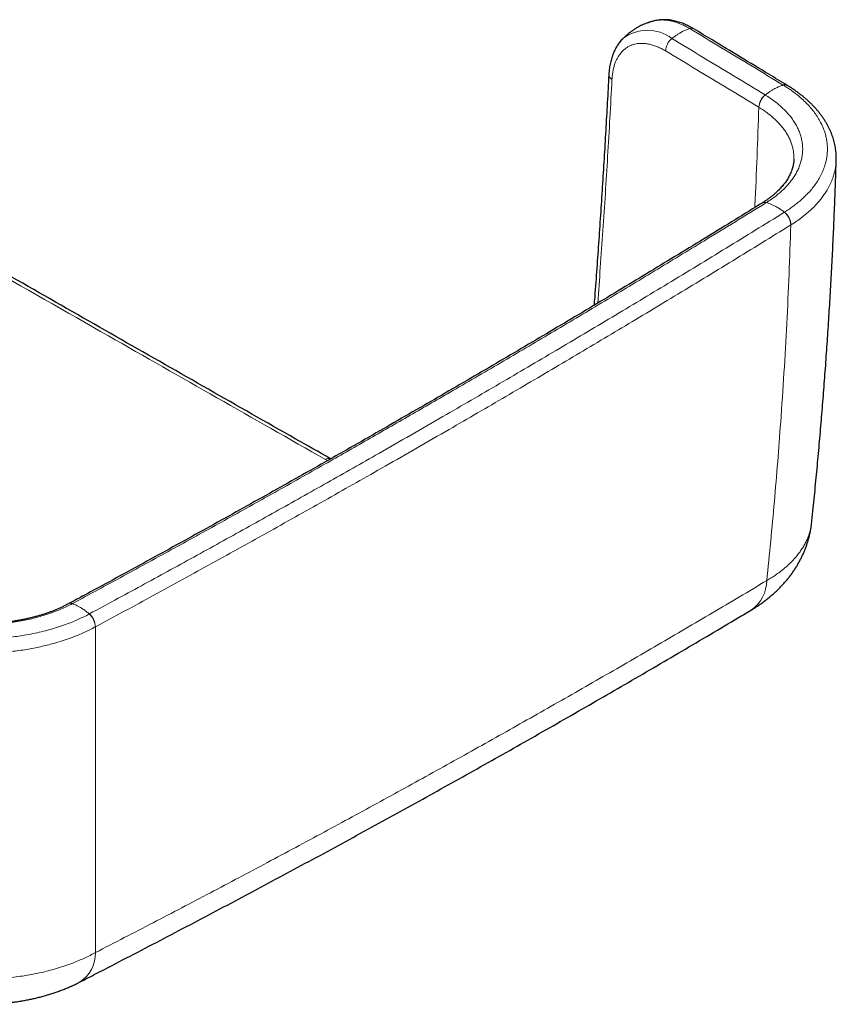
# Model space of a CAD drawing. Header units: millimetres. Extents: x 8 to 976, y 12 to 975.
# Tile 158 of 256: x 918 to 976, y 23 to 93. Entities that reach past the tile are written whole.
import ezdxf

# ---------------------------------------------------------------- set-up
doc = ezdxf.new("R2010")
doc.units = ezdxf.units.MM

msp = doc.modelspace()

# ---------------------------------------------------------------- linework, layer by layer
at = {"color": 7, "linetype": 'Continuous', "lineweight": 30}
for p, q in [((963.308, 92.644), (963.298, 92.641)), ((966.118, 92.083), (966.121, 92.082)), ((976.204, 82.804), (976.204, 82.8)), ((970.962, 79.766), (970.956, 79.762)), ((921.881, 51.414), (921.874, 51.41))]:
    msp.add_line(p, q, dxfattribs=at)
at = {"color": 252, "linetype": 'Continuous', "lineweight": 0}
for p, q in [((970.731, 86.529), (970.725, 86.533)), ((972.995, 78.212), (972.987, 78.207)), ((940.195, 61.535), (940.041, 61.616)), ((923.762, 49.773), (923.754, 49.768))]:
    msp.add_line(p, q, dxfattribs=at)
for centre, radius, start, end in [((962.841, 89.149), 2.837, 52.52282, 127.82838), ((965.953, 91.78), 0.346, 61.47302, 110.46492), ((965.348, 90.446), 1.232, 129.27851, 176.25558), ((960.507, 88.857), 0.4, 181.49781, 243.5363), ((972.563, 87.78), 0.349, 60.99571, 110.18359), ((971.951, 86.453), 1.229, 129.15578, 176.24178), ((971.957, 86.449), 1.228, 129.0967, 176.2212), ((971.131, 79.452), 0.356, 70.95458, 119.59128), ((971.139, 79.456), 0.356, 71.00147, 119.87646), ((971.783, 78.157), 1.206, 2.40873, 51.79597), ((971.791, 78.161), 1.205, 2.42368, 51.84598), ((940.266, 61.295), 0.393, 68.39109, 124.99187), ((968.769, 53.037), 2.512, 304.66059, 0.12517), ((922.011, 51.12), 0.321, 67.94091, 115.15037), ((922.019, 51.124), 0.321, 67.99017, 115.5024), ((922.461, 49.722), 1.294, 2.07589, 48.01913), ((922.47, 49.726), 1.293, 2.09235, 48.06958), ((921.35, 26.675), 2.416, 302.24323, 1.30512)]:
    msp.add_arc(centre, radius, start, end, dxfattribs=at)
at = {"color": 7, "linetype": 'Continuous', "lineweight": 30}
msp.add_arc((972.57, 87.775), 0.35, 60.9276, 110.09373, dxfattribs=at)
for points, knots in [([(966.117, 92.082), (966.075, 92.107), (965.978, 92.165), (965.834, 92.243), (965.698, 92.312), (965.588, 92.363), (965.464, 92.418), (965.315, 92.477), (965.141, 92.539), (964.968, 92.592), (964.796, 92.637), (964.624, 92.673), (964.454, 92.701), (964.285, 92.72), (964.119, 92.73), (963.955, 92.732), (963.794, 92.725), (963.636, 92.71), (963.481, 92.685), (963.372, 92.664), (963.315, 92.648), (963.307, 92.646)], [0, 0, 0, 0, 0.0466753, 0.1074966, 0.1540744, 0.1891491, 0.2246516, 0.2856283, 0.3465522, 0.4073267, 0.4678758, 0.5281142, 0.5879642, 0.6473456, 0.706194, 0.7644587, 0.8221075, 0.8791191, 0.9355091, 0.9912983, 1, 1, 1, 1]), ([(963.298, 92.642), (963.259, 92.633), (963.187, 92.614), (963.09, 92.586), (963.016, 92.562), (962.958, 92.544), (962.906, 92.526), (962.79, 92.485), (962.642, 92.428), (962.458, 92.346), (962.296, 92.267), (962.113, 92.169), (961.921, 92.053), (961.732, 91.925), (961.543, 91.785), (961.407, 91.674), (961.308, 91.587), (961.25, 91.535), (961.179, 91.468), (961.127, 91.417), (961.1, 91.39)], [0, 0, 0, 0, 0.046607, 0.088067, 0.117296, 0.138367, 0.159509, 0.180966, 0.282477, 0.344635, 0.416482, 0.491952, 0.587463, 0.678462, 0.759866, 0.86392, 0.884813, 0.914813, 0.955615, 1, 1, 1, 1]), ([(972.732, 88.085), (972.297, 88.349), (970.528, 89.421), (968.324, 90.753), (966.554, 91.821), (966.12, 92.082)], [0, 0, 0, 0, 0.197571, 0.803603, 1, 1, 1, 1]), ([(961.101, 91.39), (961.091, 91.38), (961.044, 91.335), (960.967, 91.248), (960.868, 91.129), (960.775, 91.003), (960.688, 90.87), (960.606, 90.731), (960.529, 90.585), (960.458, 90.433), (960.394, 90.275), (960.335, 90.111), (960.283, 89.942), (960.237, 89.767), (960.197, 89.588), (960.164, 89.404), (960.138, 89.215), (960.122, 89.056), (960.113, 88.934), (960.109, 88.877), (960.107, 88.85), (960.107, 88.847)], [0, 0, 0, 0, 0.016239, 0.074591, 0.133379, 0.192666, 0.252491, 0.312873, 0.373811, 0.4353, 0.497297, 0.559766, 0.62266, 0.685892, 0.749419, 0.813177, 0.877093, 0.941124, 0.973121, 0.996168, 1, 1, 1, 1]), ([(960.106, 88.844), (960.106, 88.841), (960.072, 88.182), (960, 86.861), (959.888, 84.881), (959.77, 82.893), (959.646, 80.899), (959.516, 78.9), (959.38, 76.9), (959.236, 74.901), (959.129, 73.441), (959.067, 72.647), (959.058, 72.519)], [0, 0, 0, 0, 0.000612, 0.122088, 0.243929, 0.366047, 0.488351, 0.610743, 0.733105, 0.854961, 0.976783, 1, 1, 1, 1]), ([(976.206, 82.799), (976.207, 82.804), (976.21, 82.874), (976.209, 83.009), (976.203, 83.206), (976.187, 83.402), (976.163, 83.598), (976.13, 83.794), (976.089, 83.989), (976.039, 84.183), (975.981, 84.375), (975.915, 84.567), (975.84, 84.757), (975.757, 84.946), (975.665, 85.135), (975.564, 85.323), (975.455, 85.509), (975.338, 85.693), (975.213, 85.875), (975.08, 86.054), (974.94, 86.231), (974.792, 86.404), (974.636, 86.576), (974.471, 86.745), (974.298, 86.913), (974.117, 87.077), (973.929, 87.238), (973.735, 87.396), (973.534, 87.549), (973.327, 87.699), (973.112, 87.845), (972.918, 87.973), (972.79, 88.051), (972.74, 88.082)], [0, 0, 0, 0, 0.00219, 0.034662, 0.067164, 0.0997, 0.13227, 0.164876, 0.197518, 0.230194, 0.262903, 0.29545, 0.328273, 0.361387, 0.394749, 0.428316, 0.462036, 0.495858, 0.529727, 0.563578, 0.597347, 0.631049, 0.66519, 0.699601, 0.734168, 0.768835, 0.80355, 0.838251, 0.872883, 0.9074, 0.941677, 0.977169, 1, 1, 1, 1]), ([(940.415, 61.66), (939.578, 62.135), (936.694, 63.773), (931.751, 66.586), (925.582, 70.102), (919.394, 73.636), (913.201, 77.18), (907.553, 80.417), (903.972, 82.475), (902.455, 83.347)], [0, 0, 0, 0, 0.066124, 0.228022, 0.390619, 0.5537, 0.717037, 0.880076, 1, 1, 1, 1]), ([(973.207, 82.859), (973.205, 82.821), (973.202, 82.734), (973.187, 82.6), (973.163, 82.456), (973.13, 82.312), (973.09, 82.169), (973.041, 82.027), (972.984, 81.886), (972.92, 81.747), (972.848, 81.609), (972.768, 81.471), (972.68, 81.335), (972.585, 81.199), (972.483, 81.066), (972.374, 80.935), (972.258, 80.806), (972.134, 80.678), (972.002, 80.55), (971.863, 80.424), (971.717, 80.3), (971.563, 80.178), (971.405, 80.06), (971.24, 79.944), (971.093, 79.846), (970.998, 79.787), (970.962, 79.765)], [0, 0, 0, 0, 0.036926, 0.082797, 0.12848, 0.173873, 0.218894, 0.264299, 0.307846, 0.351227, 0.39441, 0.43736, 0.480029, 0.522372, 0.564367, 0.605942, 0.646963, 0.688199, 0.729581, 0.771038, 0.812487, 0.853825, 0.894978, 0.935251, 0.975465, 1, 1, 1, 1]), ([(974.47, 57.171), (974.482, 57.288), (974.556, 57.976), (974.682, 59.238), (974.849, 60.958), (975.006, 62.678), (975.154, 64.399), (975.295, 66.12), (975.426, 67.84), (975.549, 69.558), (975.663, 71.274), (975.768, 72.991), (975.866, 74.709), (975.954, 76.427), (976.034, 78.145), (976.106, 79.863), (976.163, 81.416), (976.193, 82.396), (976.206, 82.804)], [0, 0, 0, 0, 0.0136446, 0.0807947, 0.1479569, 0.2151344, 0.2823272, 0.3495385, 0.4167587, 0.4836826, 0.5506042, 0.6175526, 0.6845174, 0.751492, 0.818466, 0.8854271, 0.9523678, 1, 1, 1, 1]), ([(970.956, 79.761), (970.898, 79.725), (970.18, 79.28), (968.794, 78.426), (966.797, 77.2), (964.791, 75.976), (962.779, 74.756), (960.762, 73.54), (958.739, 72.327), (956.71, 71.118), (954.675, 69.912), (952.633, 68.71), (950.585, 67.511), (948.532, 66.316), (946.472, 65.124), (944.406, 63.935), (942.334, 62.75), (940.257, 61.569), (938.173, 60.391), (936.083, 59.216), (933.988, 58.045), (931.886, 56.878), (929.778, 55.714), (927.665, 54.554), (925.546, 53.397), (923.618, 52.35), (922.394, 51.69), (921.881, 51.414)], [0, 0, 0, 0, 0.003695, 0.045556, 0.087553, 0.129642, 0.171644, 0.213645, 0.255646, 0.297647, 0.339648, 0.381649, 0.42365, 0.465652, 0.507655, 0.549658, 0.591659, 0.63366, 0.675661, 0.717663, 0.759665, 0.801666, 0.843668, 0.88567, 0.927671, 0.969674, 1, 1, 1, 1]), ([(970.204, 50.975), (970.284, 51.023), (970.45, 51.124), (970.695, 51.284), (970.942, 51.455), (971.182, 51.632), (971.416, 51.815), (971.642, 52.003), (971.86, 52.196), (972.068, 52.392), (972.267, 52.591), (972.457, 52.795), (972.64, 53.003), (972.814, 53.214), (972.981, 53.43), (973.138, 53.649), (973.288, 53.871), (973.428, 54.097), (973.561, 54.325), (973.685, 54.556), (973.8, 54.79), (973.906, 55.026), (974.004, 55.264), (974.094, 55.504), (974.174, 55.746), (974.246, 55.989), (974.31, 56.234), (974.365, 56.48), (974.41, 56.727), (974.446, 56.958), (974.462, 57.107), (974.47, 57.174)], [0, 0, 0, 0, 0.035399, 0.073586, 0.111837, 0.15002, 0.188019, 0.225723, 0.263032, 0.299696, 0.335724, 0.371578, 0.407155, 0.442449, 0.477461, 0.512192, 0.546648, 0.580837, 0.614768, 0.648451, 0.681898, 0.715122, 0.748133, 0.780948, 0.81358, 0.84604, 0.878343, 0.910504, 0.942535, 0.974447, 1, 1, 1, 1]), ([(921.874, 51.412), (921.821, 51.383), (921.701, 51.32), (921.507, 51.224), (921.294, 51.123), (921.075, 51.026), (920.851, 50.932), (920.632, 50.847), (920.414, 50.768), (920.194, 50.693), (919.961, 50.619), (919.719, 50.547), (919.471, 50.479), (919.219, 50.415), (918.964, 50.355), (918.706, 50.299), (918.446, 50.248), (918.183, 50.201), (917.917, 50.159), (917.648, 50.121), (917.377, 50.087), (917.105, 50.059), (916.831, 50.035), (916.555, 50.016), (916.278, 50.002), (916, 49.992), (915.722, 49.987), (915.445, 49.987), (915.168, 49.992), (914.892, 50.001), (914.617, 50.015), (914.342, 50.034), (914.067, 50.058), (913.794, 50.086), (913.523, 50.119), (913.254, 50.157), (912.987, 50.199), (912.722, 50.246), (912.459, 50.297), (912.2, 50.352), (911.945, 50.412), (911.697, 50.475), (911.452, 50.542), (911.21, 50.614), (910.97, 50.69), (910.734, 50.771), (910.502, 50.855), (910.276, 50.943), (910.056, 51.034), (909.843, 51.128), (909.636, 51.226), (909.432, 51.328), (909.289, 51.402), (909.216, 51.443), (909.209, 51.447)], [0, 0, 0, 0, 0.015827, 0.035681, 0.055636, 0.075636, 0.095608, 0.115484, 0.13289, 0.151231, 0.170702, 0.190308, 0.210007, 0.229752, 0.249494, 0.269174, 0.288739, 0.30834, 0.3281, 0.347831, 0.367549, 0.38727, 0.407008, 0.426776, 0.446593, 0.466415, 0.486195, 0.50591, 0.525579, 0.545234, 0.564901, 0.584603, 0.604368, 0.624216, 0.643894, 0.663596, 0.683375, 0.703191, 0.723002, 0.742759, 0.762419, 0.781943, 0.80116, 0.820792, 0.840512, 0.860278, 0.880041, 0.899743, 0.919341, 0.93879, 0.958069, 0.977695, 0.997764, 1, 1, 1, 1]), ([(922.639, 24.632), (923.035, 24.836), (924.144, 25.404), (925.958, 26.343), (928.083, 27.449), (930.202, 28.559), (932.315, 29.673), (934.422, 30.791), (936.523, 31.914), (938.617, 33.04), (940.705, 34.171), (942.787, 35.305), (944.861, 36.443), (946.93, 37.585), (948.991, 38.731), (951.046, 39.881), (953.096, 41.035), (955.14, 42.194), (957.179, 43.358), (959.213, 44.526), (961.24, 45.698), (963.263, 46.875), (965.279, 48.056), (967.289, 49.241), (968.929, 50.213), (969.896, 50.791), (970.198, 50.972)], [0, 0, 0, 0, 0.024193, 0.067685, 0.111179, 0.154674, 0.198165, 0.241653, 0.285134, 0.328608, 0.372071, 0.415522, 0.458959, 0.502381, 0.545788, 0.58918, 0.63259, 0.676017, 0.719458, 0.762911, 0.806375, 0.849848, 0.893328, 0.936813, 0.9803, 1, 1, 1, 1]), ([(908.389, 24.782), (908.429, 24.761), (908.559, 24.69), (908.784, 24.577), (909.063, 24.443), (909.346, 24.316), (909.632, 24.196), (909.921, 24.082), (910.211, 23.975), (910.505, 23.874), (910.802, 23.779), (911.105, 23.689), (911.411, 23.606), (911.718, 23.528), (912.028, 23.457), (912.34, 23.392), (912.653, 23.333), (912.968, 23.279), (913.284, 23.232), (913.601, 23.191), (913.919, 23.155), (914.237, 23.126), (914.556, 23.102), (914.875, 23.084), (915.195, 23.072), (915.514, 23.066), (915.832, 23.066), (916.151, 23.072), (916.469, 23.083), (916.788, 23.101), (917.106, 23.124), (917.425, 23.153), (917.744, 23.188), (918.061, 23.229), (918.377, 23.276), (918.688, 23.329), (918.997, 23.388), (919.306, 23.453), (919.614, 23.524), (919.922, 23.602), (920.23, 23.686), (920.536, 23.778), (920.837, 23.875), (921.133, 23.978), (921.423, 24.086), (921.712, 24.202), (921.998, 24.324), (922.281, 24.454), (922.495, 24.557), (922.613, 24.619), (922.639, 24.632)], [0, 0, 0, 0, 0.009688, 0.031483, 0.053299, 0.075068, 0.096738, 0.118273, 0.139642, 0.160743, 0.182325, 0.203839, 0.225321, 0.246766, 0.268171, 0.289532, 0.310848, 0.33212, 0.353349, 0.374535, 0.395683, 0.416794, 0.437872, 0.458922, 0.479946, 0.500952, 0.52191, 0.542818, 0.563797, 0.584847, 0.605964, 0.627147, 0.648392, 0.669696, 0.691071, 0.712141, 0.733185, 0.754422, 0.775846, 0.797449, 0.819221, 0.841148, 0.863186, 0.884543, 0.906099, 0.927815, 0.949676, 0.97166, 0.993736, 1, 1, 1, 1])]:
    msp.add_open_spline(points, degree=3, knots=knots, dxfattribs=at)
at = {"color": 252, "linetype": 'Continuous', "lineweight": 0}
for points, knots in [([(965.832, 92.104), (965.832, 92.104), (965.736, 92.161), (965.544, 92.269), (965.275, 92.397), (965.025, 92.496), (964.796, 92.573), (964.567, 92.633), (964.34, 92.677), (964.116, 92.705), (963.873, 92.716), (963.614, 92.703), (963.419, 92.675), (963.32, 92.647), (963.308, 92.644)], [0, 0, 0, 0, 0.000015, 0.107141, 0.21479, 0.301937, 0.38915, 0.476301, 0.565809, 0.655382, 0.74489, 0.863879, 0.982867, 1, 1, 1, 1]), ([(965.832, 92.104), (965.754, 92.078), (965.599, 92.026), (965.361, 91.919), (965.14, 91.8), (964.936, 91.672), (964.75, 91.544), (964.628, 91.448), (964.568, 91.4)], [0, 0, 0, 0, 0.18594, 0.372919, 0.560305, 0.707423, 0.854087, 1, 1, 1, 1]), ([(972.443, 88.108), (971.713, 88.55), (970.248, 89.437), (968.044, 90.769), (966.569, 91.659), (965.832, 92.104)], [0, 0, 0, 0, 0.331309, 0.665654, 1, 1, 1, 1]), ([(964.568, 91.4), (965.305, 90.955), (966.78, 90.065), (968.982, 88.734), (970.447, 87.847), (971.175, 87.406)], [0, 0, 0, 0, 0.334478, 0.668956, 1, 1, 1, 1]), ([(964.118, 90.527), (964.025, 90.58), (963.838, 90.688), (963.559, 90.815), (963.275, 90.92), (962.986, 90.998), (962.696, 91.046), (962.414, 91.061), (962.16, 91.045), (961.933, 91.002), (961.732, 90.94), (961.54, 90.856), (961.36, 90.749), (961.193, 90.622), (961.039, 90.473), (960.898, 90.305), (960.771, 90.117), (960.659, 89.912), (960.558, 89.68), (960.472, 89.42), (960.403, 89.13), (960.353, 88.824), (960.337, 88.607), (960.329, 88.499)], [0, 0, 0, 0, 0.049213, 0.098502, 0.147723, 0.201505, 0.255462, 0.309418, 0.3632, 0.407062, 0.451082, 0.495153, 0.539169, 0.583031, 0.62685, 0.67082, 0.714837, 0.758796, 0.802611, 0.851888, 0.901307, 0.950725, 1, 1, 1, 1]), ([(970.725, 86.533), (969.996, 86.975), (968.532, 87.861), (966.33, 89.192), (964.855, 90.082), (964.118, 90.527)], [0, 0, 0, 0, 0.331044, 0.665523, 1, 1, 1, 1]), ([(960.329, 88.499), (960.281, 87.591), (960.184, 85.775), (960.026, 83.087), (959.862, 80.435), (959.689, 77.82), (959.509, 75.234), (959.381, 73.517), (959.318, 72.676)], [0, 0, 0, 0, 0.1731232, 0.3462497, 0.5112809, 0.676314, 0.8413587, 1, 1, 1, 1]), ([(972.45, 88.104), (972.372, 88.078), (972.216, 88.027), (971.978, 87.92), (971.756, 87.801), (971.551, 87.674), (971.365, 87.545), (971.243, 87.45), (971.182, 87.402)], [0, 0, 0, 0, 0.18594, 0.37292, 0.560306, 0.707423, 0.85409, 1, 1, 1, 1]), ([(972.45, 88.104), (972.45, 88.104), (972.447, 88.105), (972.445, 88.106), (972.443, 88.108)], [0, 0, 0, 0, 0.006006, 1, 1, 1, 1]), ([(972.535, 79.108), (972.535, 79.108), (972.63, 79.179), (972.852, 79.305), (973.142, 79.516), (973.426, 79.731), (973.693, 79.955), (973.946, 80.186), (974.208, 80.448), (974.472, 80.745), (974.728, 81.077), (974.954, 81.42), (975.148, 81.774), (975.308, 82.136), (975.422, 82.472), (975.499, 82.779), (975.548, 83.056), (975.576, 83.335), (975.584, 83.625), (975.569, 83.925), (975.528, 84.234), (975.462, 84.544), (975.369, 84.854), (975.25, 85.163), (975.098, 85.484), (974.908, 85.814), (974.677, 86.153), (974.412, 86.487), (974.112, 86.815), (973.776, 87.136), (973.462, 87.401), (973.182, 87.615), (972.948, 87.782), (972.704, 87.946), (972.535, 88.051), (972.45, 88.104), (972.45, 88.104)], [0, 0, 0, 0, 0.000003, 0.027122, 0.054253, 0.081371, 0.10891, 0.13646, 0.163999, 0.200658, 0.237345, 0.274004, 0.311725, 0.349478, 0.387199, 0.415249, 0.443299, 0.471553, 0.499807, 0.531101, 0.562412, 0.593705, 0.62565, 0.657613, 0.689557, 0.726254, 0.76298, 0.799677, 0.837439, 0.875232, 0.912994, 0.934698, 0.956401, 0.978199, 0.999997, 1, 1, 1, 1]), ([(971.175, 87.406), (971.177, 87.405), (971.18, 87.403), (971.182, 87.402), (971.182, 87.402)], [0, 0, 0, 0, 0.994289, 1, 1, 1, 1]), ([(971.182, 87.402), (971.182, 87.402), (971.304, 87.329), (971.537, 87.177), (971.867, 86.94), (972.175, 86.691), (972.459, 86.434), (972.718, 86.169), (972.954, 85.895), (973.165, 85.611), (973.349, 85.317), (973.504, 85.017), (973.629, 84.712), (973.725, 84.404), (973.792, 84.094), (973.827, 83.783), (973.832, 83.471), (973.807, 83.159), (973.751, 82.848), (973.666, 82.539), (973.55, 82.234), (973.405, 81.934), (973.23, 81.638), (973.028, 81.349), (972.798, 81.066), (972.541, 80.792), (972.257, 80.526), (971.946, 80.271), (971.62, 80.022), (971.365, 79.875), (971.255, 79.793), (971.255, 79.793)], [0, 0, 0, 0, 0.000005, 0.036207, 0.072514, 0.108878, 0.145246, 0.181563, 0.217771, 0.254943, 0.292232, 0.329583, 0.36694, 0.404239, 0.441417, 0.478572, 0.515847, 0.55318, 0.590512, 0.627782, 0.664934, 0.702082, 0.739349, 0.776673, 0.813992, 0.851249, 0.888391, 0.925584, 0.962805, 0.999996, 1, 1, 1, 1]), ([(970.432, 79.437), (970.435, 79.489), (970.503, 80.697), (970.606, 83.063), (970.685, 85.377), (970.725, 86.533)], [0, 0, 0, 0, 0.022038, 0.511018, 1, 1, 1, 1]), ([(973.206, 82.859), (973.207, 82.956), (973.208, 83.15), (973.174, 83.44), (973.112, 83.73), (973.022, 84.018), (972.904, 84.302), (972.759, 84.583), (972.587, 84.858), (972.39, 85.123), (972.17, 85.379), (971.927, 85.627), (971.661, 85.867), (971.373, 86.098), (971.065, 86.321), (970.842, 86.46), (970.731, 86.529)], [0, 0, 0, 0, 0.0718722, 0.1439119, 0.2159841, 0.2882839, 0.3606986, 0.4331145, 0.5054132, 0.5774852, 0.6477283, 0.7181819, 0.7887433, 0.8593033, 0.9297567, 1, 1, 1, 1]), ([(940.041, 61.616), (937.482, 63.071), (932.365, 65.98), (924.231, 70.617), (915.639, 75.526), (908.099, 79.847), (903.574, 82.446), (902.066, 83.313)], [0, 0, 0, 0, 0.202165, 0.40433, 0.642598, 0.880866, 1, 1, 1, 1]), ([(976.204, 82.8), (976.203, 82.756), (976.201, 82.614), (976.173, 82.374), (976.123, 82.081), (976.042, 81.76), (975.925, 81.413), (975.762, 81.042), (975.579, 80.704), (975.384, 80.399), (975.187, 80.126), (974.97, 79.858), (974.72, 79.582), (974.435, 79.299), (974.111, 79.012), (973.763, 78.734), (973.393, 78.466), (973.127, 78.296), (972.995, 78.212)], [0, 0, 0, 0, 0.025964, 0.084126, 0.142288, 0.200397, 0.276102, 0.351864, 0.427569, 0.485985, 0.544455, 0.602925, 0.661341, 0.72899, 0.796763, 0.864578, 0.932351, 1, 1, 1, 1]), ([(971.248, 79.788), (970.52, 79.338), (969.065, 78.439), (966.434, 76.825), (963.351, 74.95), (959.809, 72.818), (956.248, 70.695), (952.668, 68.584), (949.27, 66.6), (946.056, 64.741), (943.031, 63.006), (939.832, 61.187), (936.457, 59.286), (932.904, 57.304), (929.333, 55.333), (925.747, 53.371), (923.342, 52.071), (922.14, 51.422)], [0, 0, 0, 0, 0.04603, 0.09206, 0.165714, 0.239369, 0.313025, 0.386681, 0.460335, 0.521709, 0.583084, 0.644458, 0.715565, 0.786674, 0.857783, 0.928892, 1, 1, 1, 1]), ([(971.255, 79.793), (971.255, 79.793), (971.252, 79.791), (971.25, 79.79), (971.248, 79.788)], [0, 0, 0, 0, 0.005666, 1, 1, 1, 1]), ([(972.535, 79.108), (972.457, 79.168), (972.299, 79.287), (972.059, 79.44), (971.834, 79.565), (971.627, 79.661), (971.439, 79.736), (971.316, 79.774), (971.255, 79.793)], [0, 0, 0, 0, 0.1859406, 0.3729224, 0.5603078, 0.7074234, 0.8540898, 1, 1, 1, 1]), ([(923.334, 50.687), (924.017, 51.056), (925.947, 52.098), (929.11, 53.821), (932.816, 55.86), (936.504, 57.91), (940.174, 59.971), (943.368, 61.783), (946.095, 63.343), (948.95, 64.987), (952.379, 66.979), (956.372, 69.326), (960.342, 71.685), (964.359, 74.1), (968.425, 76.571), (971.16, 78.26), (972.528, 79.104)], [0, 0, 0, 0, 0.040319, 0.113868, 0.187419, 0.260971, 0.334522, 0.408071, 0.454036, 0.5, 0.581852, 0.663705, 0.745547, 0.827388, 0.913694, 1, 1, 1, 1]), ([(972.528, 79.104), (972.531, 79.106), (972.533, 79.107), (972.535, 79.108), (972.535, 79.108)], [0, 0, 0, 0, 0.994049, 1, 1, 1, 1]), ([(972.987, 78.207), (971.618, 77.363), (968.881, 75.673), (964.813, 73.2), (960.793, 70.783), (956.821, 68.423), (952.826, 66.075), (949.394, 64.082), (946.538, 62.437), (943.676, 60.799), (940.211, 58.835), (936.133, 56.548), (932.033, 54.276), (927.911, 52.016), (925.145, 50.52), (923.762, 49.773)], [0, 0, 0, 0, 0.086306, 0.172612, 0.254453, 0.336295, 0.418148, 0.5, 0.545964, 0.591929, 0.673542, 0.755157, 0.836772, 0.918387, 1, 1, 1, 1]), ([(971.282, 53.043), (971.378, 53.976), (971.569, 55.843), (971.827, 58.645), (972.063, 61.448), (972.293, 64.479), (972.511, 67.739), (972.707, 71.227), (972.87, 74.716), (972.948, 77.044), (972.987, 78.207)], [0, 0, 0, 0, 0.111461, 0.222922, 0.334404, 0.445885, 0.584394, 0.722904, 0.861452, 1, 1, 1, 1]), ([(971.282, 53.043), (971.39, 53.107), (971.606, 53.235), (971.912, 53.437), (972.205, 53.647), (972.516, 53.891), (972.837, 54.171), (973.157, 54.49), (973.424, 54.795), (973.643, 55.081), (973.822, 55.348), (973.981, 55.619), (974.132, 55.921), (974.268, 56.256), (974.378, 56.625), (974.443, 56.93), (974.462, 57.113), (974.468, 57.171)], [0, 0, 0, 0, 0.058296, 0.116591, 0.175268, 0.233945, 0.314064, 0.394245, 0.474364, 0.536183, 0.598059, 0.659935, 0.721755, 0.802039, 0.882385, 0.962669, 1, 1, 1, 1]), ([(923.765, 26.73), (925.126, 27.431), (927.848, 28.833), (931.903, 30.955), (935.937, 33.093), (939.95, 35.246), (943.941, 37.414), (947.91, 39.598), (951.857, 41.798), (955.784, 44.014), (959.692, 46.247), (963.579, 48.496), (967.445, 50.76), (970.003, 52.282), (971.282, 53.043)], [0, 0, 0, 0, 0.083277, 0.166555, 0.249833, 0.333109, 0.416386, 0.499664, 0.582942, 0.666219, 0.749663, 0.833109, 0.916555, 1, 1, 1, 1]), ([(922.132, 51.417), (922.132, 51.417), (922.008, 51.346), (921.738, 51.216), (921.326, 51.026), (920.893, 50.851), (920.445, 50.689), (919.983, 50.542), (919.505, 50.409), (919.011, 50.291), (918.5, 50.188), (917.978, 50.101), (917.45, 50.031), (916.916, 49.979), (916.379, 49.944), (915.839, 49.927), (915.298, 49.927), (914.757, 49.945), (914.219, 49.981), (913.685, 50.033), (913.159, 50.103), (912.64, 50.189), (912.13, 50.293), (911.63, 50.414), (911.142, 50.55), (910.668, 50.702), (910.211, 50.868), (909.77, 51.049), (909.348, 51.246), (909.074, 51.383), (908.947, 51.457), (908.947, 51.457)], [0, 0, 0, 0, 0.000004, 0.036191, 0.072484, 0.108833, 0.145187, 0.181488, 0.217682, 0.254839, 0.292113, 0.32945, 0.366792, 0.404076, 0.441239, 0.47838, 0.51564, 0.552958, 0.590275, 0.62753, 0.664667, 0.701801, 0.739053, 0.776361, 0.813665, 0.850907, 0.888034, 0.925346, 0.962686, 0.999996, 1, 1, 1, 1]), ([(922.14, 51.422), (922.137, 51.42), (922.134, 51.419), (922.132, 51.417), (922.132, 51.417)], [0, 0, 0, 0, 0.994338, 1, 1, 1, 1]), ([(923.326, 50.683), (923.253, 50.746), (923.106, 50.871), (922.882, 51.034), (922.672, 51.167), (922.48, 51.271), (922.304, 51.354), (922.189, 51.396), (922.132, 51.417)], [0, 0, 0, 0, 0.185941, 0.372919, 0.560305, 0.707425, 0.854089, 1, 1, 1, 1]), ([(907.739, 50.73), (907.739, 50.73), (907.872, 50.653), (908.156, 50.511), (908.59, 50.304), (909.045, 50.111), (909.514, 49.93), (910.02, 49.756), (910.562, 49.592), (911.144, 49.439), (911.74, 49.305), (912.348, 49.19), (912.965, 49.095), (913.592, 49.021), (914.227, 48.966), (914.869, 48.933), (915.479, 48.921), (916.056, 48.927), (916.598, 48.948), (917.138, 48.984), (917.674, 49.034), (918.205, 49.099), (918.761, 49.183), (919.339, 49.29), (919.936, 49.422), (920.52, 49.573), (921.089, 49.743), (921.64, 49.931), (922.132, 50.121), (922.57, 50.308), (922.954, 50.491), (923.209, 50.616), (923.326, 50.683), (923.326, 50.683)], [0, 0, 0, 0, 0.000003, 0.032793, 0.065642, 0.098511, 0.131361, 0.16415, 0.201238, 0.238442, 0.275705, 0.312969, 0.350174, 0.387263, 0.424766, 0.462299, 0.499802, 0.531355, 0.56298, 0.594641, 0.626302, 0.657926, 0.689479, 0.726606, 0.76385, 0.801154, 0.838457, 0.8757, 0.912826, 0.941878, 0.970944, 0.999997, 1, 1, 1, 1]), ([(923.326, 50.683), (923.326, 50.683), (923.329, 50.685), (923.331, 50.686), (923.334, 50.687)], [0, 0, 0, 0, 0.005944, 1, 1, 1, 1]), ([(923.754, 49.768), (923.624, 49.7), (923.364, 49.564), (922.955, 49.372), (922.496, 49.174), (921.982, 48.975), (921.409, 48.778), (920.864, 48.614), (920.352, 48.478), (919.877, 48.366), (919.394, 48.265), (918.885, 48.173), (918.351, 48.092), (917.79, 48.023), (917.224, 47.97), (916.654, 47.932), (916.082, 47.91), (915.531, 47.904), (915, 47.912), (914.491, 47.933), (913.985, 47.966), (913.43, 48.015), (912.83, 48.087), (912.187, 48.185), (911.603, 48.295), (911.077, 48.411), (910.605, 48.528), (910.143, 48.656), (909.667, 48.804), (909.18, 48.972), (908.684, 49.162), (908.206, 49.367), (907.744, 49.584), (907.452, 49.74), (907.307, 49.818)], [0, 0, 0, 0, 0.029055, 0.058123, 0.087178, 0.123858, 0.160566, 0.197246, 0.225551, 0.253882, 0.282213, 0.310518, 0.34207, 0.373694, 0.405355, 0.437015, 0.468639, 0.500191, 0.528314, 0.556462, 0.58461, 0.612733, 0.649378, 0.686051, 0.722696, 0.750973, 0.779275, 0.807578, 0.835854, 0.868643, 0.901493, 0.934362, 0.967211, 1, 1, 1, 1]), ([(923.762, 49.773), (923.762, 48.696), (923.762, 46.544), (923.762, 43.339), (923.763, 40.153), (923.763, 37.175), (923.764, 34.402), (923.764, 31.83), (923.765, 29.271), (923.765, 27.577), (923.765, 26.73)], [0, 0, 0, 0, 0.1372705, 0.2745412, 0.4118462, 0.5491522, 0.661854, 0.7745572, 0.8872788, 1, 1, 1, 1]), ([(907.318, 26.852), (907.48, 26.762), (907.804, 26.584), (908.321, 26.336), (908.858, 26.105), (909.415, 25.892), (909.992, 25.697), (910.54, 25.534), (911.054, 25.4), (911.53, 25.29), (912.014, 25.191), (912.553, 25.096), (913.149, 25.01), (913.801, 24.938), (914.409, 24.891), (914.97, 24.865), (915.481, 24.853), (915.993, 24.855), (916.554, 24.871), (917.165, 24.906), (917.821, 24.966), (918.421, 25.041), (918.965, 25.125), (919.454, 25.215), (919.936, 25.317), (920.456, 25.443), (921.011, 25.596), (921.595, 25.781), (922.117, 25.969), (922.581, 26.156), (922.99, 26.337), (923.387, 26.527), (923.639, 26.662), (923.765, 26.73)], [0, 0, 0, 0, 0.0364589, 0.0729457, 0.1094048, 0.1458615, 0.1823466, 0.2188032, 0.2469287, 0.2750798, 0.3032308, 0.3313558, 0.3679012, 0.4044746, 0.4410201, 0.469219, 0.4974437, 0.5256679, 0.5538671, 0.5905245, 0.6272102, 0.6638675, 0.6921568, 0.7204723, 0.7487876, 0.7770772, 0.8136907, 0.8503322, 0.8869459, 0.9151964, 0.943473, 0.9717495, 1, 1, 1, 1])]:
    msp.add_open_spline(points, degree=3, knots=knots, dxfattribs=at)

doc.saveas('drawing.dxf')
